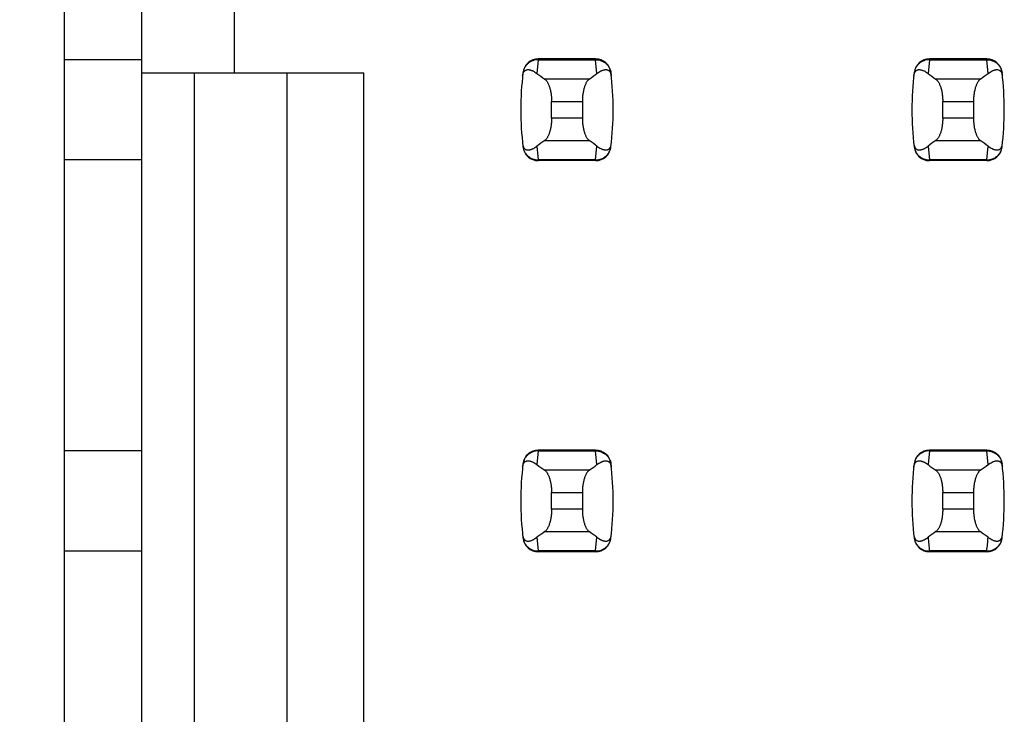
# Model space of a CAD drawing. Header units: inches. Extents: x 0.2 to 16.8, y 0.2 to 10.8.
# Tile 8 of 61: x 3.534 to 3.785, y 4.261 to 4.439. Entities that reach past the tile are written whole.
import ezdxf

# ---------------------------------------------------------------- set-up
doc = ezdxf.new("R2010")
doc.units = ezdxf.units.IN
doc.header["$LTSCALE"] = 0.935
doc.header["$MEASUREMENT"] = 0
doc.layers.get('0').update_dxf_attribs({"linetype": 'CONTINUOUS'})
doc.layers.add('DIMENSIONS', color=7, linetype='CONTINUOUS')
doc.styles.get("Standard").update_dxf_attribs({"font": 'txt', "width": 0.8})
doc.dimstyles.new('DIMSTYLE_1', dxfattribs={"dimtxt": 0.125, "dimasz": 0.18, "dimexe": 0.18, "dimexo": 0.0625, "dimgap": 0.09, "dimtad": 0, "dimtih": 1, "dimtoh": 1, "dimdec": 3, "dimzin": 4, "dimdsep": 46, "dimtxsty": 'STANDARD', "dimblk": '_FILLED', "dimblk1": '_FILLED', "dimblk2": '_FILLED', "dimcen": 0.09, "dimadec": 0, "dimazin": 0, "dimtp": 0.01, "dimtm": 0.01, "dimtfac": 1, "dimtdec": 3, "dimtofl": 0, "dimtmove": 0, "dimatfit": 3, "dimldrblk": '_FILLED', "dimfxl": 1, "dimtolj": 1, "dimtzin": 4, "dimarcsym": 0})

# ---------------------------------------------------------------- blocks, each defined once
blk = doc.blocks.new('*D3')
at = {"layer": 'DIMENSIONS', "color": 2, "linetype": 'CONTINUOUS'}
blk.add_line((3.665328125, 3.5307496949), (3.025428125, 3.5307496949), dxfattribs=at)
at = {"layer": 'DIMENSIONS', "color": 2, "linetype": 'CONTINUOUS', "insert": (2.962928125, 3.5932496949), "char_height": 0.125, "width": 1.525, "attachment_point": 3, "line_spacing_factor": 0.9}
blk.add_mtext('-4.452{\\Ftxt.shx;\\W1.000000;\\H0.125000; }[113.08]', dxfattribs=at)
blk = doc.blocks.new('_FILLED')
at = {"color": 0, "linetype": 'BYBLOCK'}
blk.add_solid([(0, 0), (-1, 0.1736111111), (-1, -0.1736111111)], dxfattribs=at)
blk = doc.blocks.new('*D4')
at = {"layer": 'DIMENSIONS', "color": 2, "linetype": 'CONTINUOUS'}
blk.add_line((3.569328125, 3.16071875), (3.025428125, 3.16071875), dxfattribs=at)
at = {"layer": 'DIMENSIONS', "color": 2, "linetype": 'CONTINUOUS', "insert": (2.962928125, 3.22321875), "char_height": 0.125, "width": 1.525, "attachment_point": 3, "line_spacing_factor": 0.9}
blk.add_mtext('-4.822{\\Ftxt.shx;\\W1.000000;\\H0.125000; }[122.48]', dxfattribs=at)
blk = doc.blocks.new('*D17')
at = {"layer": 'DIMENSIONS', "color": 2, "linetype": 'CONTINUOUS'}
blk.add_line((3.4859149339, 3.9157087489), (3.025428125, 3.9157087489), dxfattribs=at)
at = {"layer": 'DIMENSIONS', "color": 2, "linetype": 'CONTINUOUS', "insert": (2.962928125, 3.9782087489), "char_height": 0.125, "width": 1.425, "attachment_point": 3, "line_spacing_factor": 0.9}
blk.add_mtext('-4.067{\\Ftxt.shx;\\W1.000000;\\H0.125000; }[103.3]', dxfattribs=at)

msp = doc.modelspace()

# ---------------------------------------------------------------- linework, layer by layer
at = {"color": 7, "linetype": 'CONTINUOUS'}
for p, q in [((3.544935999, 7.1976496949), (3.544935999, 3.7332678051)), ((3.5647785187, 3.7432678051), (3.5647785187, 7.1881496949)), ((3.5884005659, 4.4487796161), (3.5884005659, 4.4251575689)), ((3.5647785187, 4.4285040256), (3.544935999, 4.4284971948)), ((3.6807638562, 4.428700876), (3.6661160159, 4.428700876)), ((3.7807638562, 4.428700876), (3.7661160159, 4.428700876)), ((3.5647785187, 4.4251575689), (3.6214714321, 4.4251575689)), ((3.5781643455, 4.4251575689), (3.5781643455, 3.7649213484)), ((3.6017863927, 4.4251575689), (3.6017863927, 3.7885433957)), ((3.6214714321, 3.808228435), (3.6214714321, 4.4251575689)), ((3.6622079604, 4.4252404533), (3.6621993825, 4.4251698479)), ((3.6846804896, 4.4251698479), (3.6846719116, 4.4252404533)), ((3.7622079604, 4.4252404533), (3.7621993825, 4.4251698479)), ((3.7846804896, 4.4251698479), (3.7846719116, 4.4252404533)), ((3.6695029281, 4.4135775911), (3.6695029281, 4.4178399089)), ((3.6773769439, 4.4178399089), (3.6773769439, 4.4135775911)), ((3.7695029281, 4.4135775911), (3.7695029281, 4.4178399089)), ((3.7773769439, 4.4178399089), (3.7773769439, 4.4135775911)), ((3.6621993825, 4.4062476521), (3.6622079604, 4.4061770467)), ((3.6846719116, 4.4061770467), (3.6846804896, 4.4062476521)), ((3.7621993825, 4.4062476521), (3.7622079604, 4.4061770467)), ((3.7846719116, 4.4061770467), (3.7846804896, 4.4062476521)), ((3.5647785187, 4.4029134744), (3.544935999, 4.4029134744)), ((3.6807638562, 4.402716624), (3.6661160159, 4.402716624)), ((3.7807638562, 4.402716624), (3.7661160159, 4.402716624)), ((3.5647785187, 4.3285040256), (3.544935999, 4.3284971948)), ((3.6807638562, 4.328700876), (3.6661160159, 4.328700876)), ((3.7807638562, 4.328700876), (3.7661160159, 4.328700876)), ((3.6622079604, 4.3252404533), (3.6621993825, 4.3251698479)), ((3.6846804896, 4.3251698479), (3.6846719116, 4.3252404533)), ((3.7622079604, 4.3252404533), (3.7621993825, 4.3251698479)), ((3.7846804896, 4.3251698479), (3.7846719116, 4.3252404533)), ((3.6695029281, 4.3135775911), (3.6695029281, 4.3178399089)), ((3.6773769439, 4.3178399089), (3.6773769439, 4.3135775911)), ((3.7695029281, 4.3135775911), (3.7695029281, 4.3178399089)), ((3.7773769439, 4.3178399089), (3.7773769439, 4.3135775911)), ((3.6621993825, 4.3062476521), (3.6622079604, 4.3061770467)), ((3.6846719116, 4.3061770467), (3.6846804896, 4.3062476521)), ((3.7621993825, 4.3062476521), (3.7622079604, 4.3061770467)), ((3.7846719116, 4.3061770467), (3.7846804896, 4.3062476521)), ((3.5647785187, 4.3029134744), (3.544935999, 4.3029134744)), ((3.6807638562, 4.302716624), (3.6661160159, 4.302716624)), ((3.7807638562, 4.302716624), (3.7661160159, 4.302716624))]:
    msp.add_line(p, q, dxfattribs=at)
at = {"color": 9, "linetype": 'CONTINUOUS'}
for p, q in [((3.6661078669, 4.4284996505), (3.6657673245, 4.4249971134)), ((3.6661160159, 4.428700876), (3.6661078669, 4.4284996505)), ((3.6661078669, 4.4284996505), (3.6807720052, 4.4284996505)), ((3.6807638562, 4.428700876), (3.6807720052, 4.4284996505)), ((3.6811125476, 4.4249971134), (3.6807720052, 4.4284996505)), ((3.7661078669, 4.4284996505), (3.7657673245, 4.4249971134)), ((3.7661160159, 4.428700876), (3.7661078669, 4.4284996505)), ((3.7661078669, 4.4284996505), (3.7807720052, 4.4284996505)), ((3.7807638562, 4.428700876), (3.7807720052, 4.4284996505)), ((3.7811125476, 4.4249971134), (3.7807720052, 4.4284996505)), ((3.6791194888, 4.4235441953), (3.6677603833, 4.4235441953)), ((3.7791194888, 4.4235441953), (3.7677603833, 4.4235441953)), ((3.6695029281, 4.4178399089), (3.6773769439, 4.4178399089)), ((3.7695029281, 4.4178399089), (3.7773769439, 4.4178399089)), ((3.6773769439, 4.4135775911), (3.6695029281, 4.4135775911)), ((3.7773769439, 4.4135775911), (3.7695029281, 4.4135775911)), ((3.6677603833, 4.4078733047), (3.6791194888, 4.4078733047)), ((3.7677603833, 4.4078733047), (3.7791194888, 4.4078733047)), ((3.6657673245, 4.4064203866), (3.6661078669, 4.4029178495)), ((3.6807720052, 4.4029178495), (3.6811125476, 4.4064203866)), ((3.7657673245, 4.4064203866), (3.7661078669, 4.4029178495)), ((3.7807720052, 4.4029178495), (3.7811125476, 4.4064203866)), ((3.6807720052, 4.4029178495), (3.6661078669, 4.4029178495)), ((3.6661078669, 4.4029178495), (3.6661160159, 4.402716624)), ((3.6807720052, 4.4029178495), (3.6807638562, 4.402716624)), ((3.7807720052, 4.4029178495), (3.7661078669, 4.4029178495)), ((3.7661078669, 4.4029178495), (3.7661160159, 4.402716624)), ((3.7807720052, 4.4029178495), (3.7807638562, 4.402716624)), ((3.6661078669, 4.3284996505), (3.6657673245, 4.3249971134)), ((3.6661160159, 4.328700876), (3.6661078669, 4.3284996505)), ((3.6661078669, 4.3284996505), (3.6807720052, 4.3284996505)), ((3.6807638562, 4.328700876), (3.6807720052, 4.3284996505)), ((3.6811125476, 4.3249971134), (3.6807720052, 4.3284996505)), ((3.7661078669, 4.3284996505), (3.7657673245, 4.3249971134)), ((3.7661160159, 4.328700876), (3.7661078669, 4.3284996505)), ((3.7661078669, 4.3284996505), (3.7807720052, 4.3284996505)), ((3.7807638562, 4.328700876), (3.7807720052, 4.3284996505)), ((3.7811125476, 4.3249971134), (3.7807720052, 4.3284996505)), ((3.6791194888, 4.3235441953), (3.6677603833, 4.3235441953)), ((3.7791194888, 4.3235441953), (3.7677603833, 4.3235441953)), ((3.6695029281, 4.3178399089), (3.6773769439, 4.3178399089)), ((3.7695029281, 4.3178399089), (3.7773769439, 4.3178399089)), ((3.6773769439, 4.3135775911), (3.6695029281, 4.3135775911)), ((3.7773769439, 4.3135775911), (3.7695029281, 4.3135775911)), ((3.6677603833, 4.3078733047), (3.6791194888, 4.3078733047)), ((3.7677603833, 4.3078733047), (3.7791194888, 4.3078733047)), ((3.6657673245, 4.3064203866), (3.6661078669, 4.3029178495)), ((3.6807720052, 4.3029178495), (3.6811125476, 4.3064203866)), ((3.6807720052, 4.3029178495), (3.6661078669, 4.3029178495)), ((3.6661078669, 4.3029178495), (3.6661160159, 4.302716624)), ((3.6807720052, 4.3029178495), (3.6807638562, 4.302716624)), ((3.7807720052, 4.3029178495), (3.7661078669, 4.3029178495)), ((3.7661078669, 4.3029178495), (3.7661160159, 4.302716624)), ((3.7807720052, 4.3029178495), (3.7807638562, 4.302716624))]:
    msp.add_line(p, q, dxfattribs=at)
at = {"color": 7, "linetype": 'CONTINUOUS'}
for centre, radius, start, end in [((3.6661160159, 4.4247638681), 0.0039370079, 90, 173.0471431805), ((3.6807638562, 4.4247638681), 0.0039370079, 6.9528568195, 90), ((3.7661160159, 4.4247638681), 0.0039370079, 90, 173.0471431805), ((3.7807638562, 4.4247638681), 0.0039370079, 6.9528568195, 90), ((3.7403690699, 4.41570875), 0.0787401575, 173.0988974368, 186.9011025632), ((3.6065108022, 4.41570875), 0.0787401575, 353.0988974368, 6.9011025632), ((3.8403690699, 4.41570875), 0.0787401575, 173.0988974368, 186.9011025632), ((3.7065108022, 4.41570875), 0.0787401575, 353.0988974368, 6.9011025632), ((3.6661160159, 4.4066536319), 0.0039370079, 186.9528568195, 270), ((3.6807638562, 4.4066536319), 0.0039370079, 270, 353.0471431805), ((3.7661160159, 4.4066536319), 0.0039370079, 186.9528568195, 270), ((3.7807638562, 4.4066536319), 0.0039370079, 270, 353.0471431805), ((3.6661160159, 4.3247638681), 0.0039370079, 90, 173.0471431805), ((3.6807638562, 4.3247638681), 0.0039370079, 6.9528568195, 90), ((3.7661160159, 4.3247638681), 0.0039370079, 90, 173.0471431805), ((3.7807638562, 4.3247638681), 0.0039370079, 6.9528568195, 90), ((3.7403690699, 4.31570875), 0.0787401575, 173.0988974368, 186.9011025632), ((3.6065108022, 4.31570875), 0.0787401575, 353.0988974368, 6.9011025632), ((3.8403690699, 4.31570875), 0.0787401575, 173.0988974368, 186.9011025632), ((3.7065108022, 4.31570875), 0.0787401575, 353.0988974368, 6.9011025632), ((3.6661160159, 4.3066536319), 0.0039370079, 186.9528568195, 270), ((3.6807638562, 4.3066536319), 0.0039370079, 270, 353.0471431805), ((3.7661160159, 4.3066536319), 0.0039370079, 186.9528568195, 270), ((3.7807638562, 4.3066536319), 0.0039370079, 270, 353.0471431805)]:
    msp.add_arc(centre, radius, start, end, dxfattribs=at)
at = {"color": 9, "linetype": 'CONTINUOUS'}
for centre, start, end in [((3.840379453, 4.3119069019), 184.2056085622, 186.9009146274), ((3.7065004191, 4.3119069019), 353.0990853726, 355.7943914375)]:
    msp.add_arc(centre, 0.0748135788, start, end, dxfattribs=at)
at = {"color": 7, "linetype": 'CONTINUOUS'}
for centre, major_axis, start_param, end_param in [((3.8515085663, 4.4424658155), (0.1968503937, 0), -2.8040324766, -2.7746840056), ((3.4953713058, 4.4424658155), (0.1968503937, 0), -0.366908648, -0.3375601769), ((3.9515085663, 4.4424658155), (0.1968503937, 0), -2.8040324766, -2.7746840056), ((3.5953713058, 4.4424658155), (0.1968503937, 0), -0.366908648, -0.3375601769), ((3.8515085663, 4.3889516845), (0.1968503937, -0), 2.7746840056, 2.8040324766), ((3.4953713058, 4.3889516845), (0.1968503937, -0), 0.3375601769, 0.366908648), ((3.9515085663, 4.3889516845), (0.1968503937, -0), 2.7746840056, 2.8040324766), ((3.5953713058, 4.3889516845), (0.1968503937, -0), 0.3375601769, 0.366908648), ((3.8515085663, 4.3424658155), (0.1968503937, 0), -2.8040324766, -2.7746840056), ((3.4953713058, 4.3424658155), (0.1968503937, 0), -0.366908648, -0.3375601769), ((3.9515085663, 4.3424658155), (0.1968503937, 0), -2.8040324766, -2.7746840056), ((3.5953713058, 4.3424658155), (0.1968503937, 0), -0.366908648, -0.3375601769), ((3.8515085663, 4.2889516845), (0.1968503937, -0), 2.7746840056, 2.8040324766), ((3.4953713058, 4.2889516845), (0.1968503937, -0), 0.3375601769, 0.366908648), ((3.9515085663, 4.2889516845), (0.1968503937, -0), 2.7746840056, 2.8040324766), ((3.5953713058, 4.2889516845), (0.1968503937, -0), 0.3375601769, 0.366908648)]:
    msp.add_ellipse(centre, major_axis=major_axis, ratio=0.2679491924, start_param=start_param, end_param=end_param, dxfattribs=at)
at = {"color": 9, "linetype": 'CONTINUOUS'}
for points, knots in [([(3.6661078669, 4.4284996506), (3.6658700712, 4.4285006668), (3.6653941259, 4.428460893), (3.6647033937, 4.4282797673), (3.6640578, 4.4279821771), (3.6634786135, 4.4275766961), (3.662988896, 4.4270725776), (3.6626016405, 4.4264908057), (3.6623284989, 4.425850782), (3.6622278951, 4.4253981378), (3.6621993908, 4.4251699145)], [0, 0, 0, 0, 0.1271704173, 0.2539001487, 0.3800501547, 0.505356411, 0.6298526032, 0.7537175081, 0.877001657, 1, 1, 1, 1]), ([(3.6807720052, 4.4284996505), (3.6810097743, 4.4285015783), (3.68148596, 4.4284620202), (3.682176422, 4.4282795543), (3.6828220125, 4.4279819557), (3.6834013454, 4.4275767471), (3.6838908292, 4.4270724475), (3.6842780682, 4.4264906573), (3.6845524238, 4.4258510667), (3.6846528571, 4.4253981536), (3.6846804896, 4.4251698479)], [0, 0, 0, 0, 0.1271521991, 0.2539158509, 0.3800860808, 0.5053558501, 0.629815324, 0.7537012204, 0.8770215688, 1, 1, 1, 1]), ([(3.7661078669, 4.4284996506), (3.7658700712, 4.4285006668), (3.7653941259, 4.428460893), (3.7647033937, 4.4282797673), (3.7640578, 4.4279821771), (3.7634786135, 4.4275766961), (3.762988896, 4.4270725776), (3.7626016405, 4.4264908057), (3.7623284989, 4.425850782), (3.7622278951, 4.4253981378), (3.7621993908, 4.4251699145)], [0, 0, 0, 0, 0.1271704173, 0.2539001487, 0.3800501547, 0.505356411, 0.6298526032, 0.7537175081, 0.877001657, 1, 1, 1, 1]), ([(3.7807720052, 4.4284996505), (3.7810097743, 4.4285015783), (3.78148596, 4.4284620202), (3.782176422, 4.4282795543), (3.7828220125, 4.4279819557), (3.7834013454, 4.4275767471), (3.7838908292, 4.4270724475), (3.7842780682, 4.4264906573), (3.7845524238, 4.4258510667), (3.7846528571, 4.4253981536), (3.7846804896, 4.4251698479)], [0, 0, 0, 0, 0.1271521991, 0.2539158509, 0.3800860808, 0.5053558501, 0.629815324, 0.7537012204, 0.8770215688, 1, 1, 1, 1]), ([(3.6621993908, 4.4062475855), (3.6622279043, 4.4060193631), (3.6623285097, 4.4055667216), (3.6626016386, 4.4049266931), (3.6629888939, 4.404344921), (3.6634786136, 4.4038408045), (3.6640578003, 4.4034353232), (3.6647033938, 4.4031377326), (3.6653941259, 4.402956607), (3.6658700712, 4.4029168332), (3.6661078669, 4.4029178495)], [0, 0, 0, 0, 0.1229985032, 0.2462822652, 0.3701470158, 0.4946434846, 0.61994985, 0.7460997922, 0.8728295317, 1, 1, 1, 1]), ([(3.6807720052, 4.4029178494), (3.6810097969, 4.4029168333), (3.6814857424, 4.4029566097), (3.6821764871, 4.4031377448), (3.682822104, 4.4034352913), (3.6834012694, 4.4038407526), (3.6838907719, 4.4043450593), (3.6842780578, 4.4049268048), (3.6845524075, 4.405566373), (3.6846528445, 4.4060192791), (3.6846804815, 4.4062475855)], [0, 0, 0, 0, 0.1271655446, 0.2538944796, 0.3800505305, 0.5053463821, 0.6298162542, 0.753695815, 0.8770168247, 1, 1, 1, 1]), ([(3.7621993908, 4.4062475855), (3.7622279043, 4.4060193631), (3.7623285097, 4.4055667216), (3.7626016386, 4.4049266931), (3.7629888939, 4.404344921), (3.7634786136, 4.4038408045), (3.7640578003, 4.4034353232), (3.7647033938, 4.4031377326), (3.7653941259, 4.402956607), (3.7658700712, 4.4029168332), (3.7661078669, 4.4029178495)], [0, 0, 0, 0, 0.1229985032, 0.2462822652, 0.3701470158, 0.4946434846, 0.61994985, 0.7460997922, 0.8728295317, 1, 1, 1, 1]), ([(3.7807720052, 4.4029178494), (3.7810097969, 4.4029168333), (3.7814857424, 4.4029566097), (3.7821764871, 4.4031377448), (3.782822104, 4.4034352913), (3.7834012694, 4.4038407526), (3.7838907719, 4.4043450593), (3.7842780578, 4.4049268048), (3.7845524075, 4.405566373), (3.7846528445, 4.4060192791), (3.7846804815, 4.4062475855)], [0, 0, 0, 0, 0.1271655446, 0.2538944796, 0.3800505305, 0.5053463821, 0.6298162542, 0.753695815, 0.8770168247, 1, 1, 1, 1]), ([(3.6661078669, 4.3284996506), (3.6658700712, 4.3285006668), (3.6653941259, 4.328460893), (3.6647033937, 4.3282797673), (3.6640578, 4.3279821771), (3.6634786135, 4.3275766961), (3.662988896, 4.3270725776), (3.6626016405, 4.3264908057), (3.6623284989, 4.325850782), (3.6622278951, 4.3253981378), (3.6621993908, 4.3251699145)], [0, 0, 0, 0, 0.1271704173, 0.2539001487, 0.3800501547, 0.505356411, 0.6298526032, 0.7537175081, 0.877001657, 1, 1, 1, 1]), ([(3.6807720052, 4.3284996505), (3.6810097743, 4.3285015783), (3.68148596, 4.3284620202), (3.682176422, 4.3282795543), (3.6828220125, 4.3279819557), (3.6834013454, 4.3275767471), (3.6838908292, 4.3270724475), (3.6842780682, 4.3264906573), (3.6845524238, 4.3258510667), (3.6846528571, 4.3253981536), (3.6846804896, 4.3251698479)], [0, 0, 0, 0, 0.1271521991, 0.2539158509, 0.3800860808, 0.5053558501, 0.629815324, 0.7537012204, 0.8770215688, 1, 1, 1, 1]), ([(3.7661078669, 4.3284996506), (3.7658700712, 4.3285006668), (3.7653941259, 4.328460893), (3.7647033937, 4.3282797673), (3.7640578, 4.3279821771), (3.7634786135, 4.3275766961), (3.762988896, 4.3270725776), (3.7626016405, 4.3264908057), (3.7623284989, 4.325850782), (3.7622278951, 4.3253981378), (3.7621993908, 4.3251699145)], [0, 0, 0, 0, 0.1271704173, 0.2539001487, 0.3800501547, 0.505356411, 0.6298526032, 0.7537175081, 0.877001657, 1, 1, 1, 1]), ([(3.7807720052, 4.3284996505), (3.7810097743, 4.3285015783), (3.78148596, 4.3284620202), (3.782176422, 4.3282795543), (3.7828220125, 4.3279819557), (3.7834013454, 4.3275767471), (3.7838908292, 4.3270724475), (3.7842780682, 4.3264906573), (3.7845524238, 4.3258510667), (3.7846528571, 4.3253981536), (3.7846804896, 4.3251698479)], [0, 0, 0, 0, 0.1271521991, 0.2539158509, 0.3800860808, 0.5053558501, 0.629815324, 0.7537012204, 0.8770215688, 1, 1, 1, 1]), ([(3.6621993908, 4.3062475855), (3.6622279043, 4.3060193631), (3.6623285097, 4.3055667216), (3.6626016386, 4.3049266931), (3.6629888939, 4.304344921), (3.6634786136, 4.3038408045), (3.6640578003, 4.3034353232), (3.6647033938, 4.3031377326), (3.6653941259, 4.302956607), (3.6658700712, 4.3029168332), (3.6661078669, 4.3029178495)], [0, 0, 0, 0, 0.1229985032, 0.2462822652, 0.3701470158, 0.4946434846, 0.61994985, 0.7460997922, 0.8728295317, 1, 1, 1, 1]), ([(3.6807720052, 4.3029178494), (3.6810097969, 4.3029168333), (3.6814857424, 4.3029566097), (3.6821764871, 4.3031377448), (3.682822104, 4.3034352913), (3.6834012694, 4.3038407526), (3.6838907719, 4.3043450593), (3.6842780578, 4.3049268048), (3.6845524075, 4.305566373), (3.6846528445, 4.3060192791), (3.6846804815, 4.3062475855)], [0, 0, 0, 0, 0.1271655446, 0.2538944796, 0.3800505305, 0.5053463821, 0.6298162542, 0.753695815, 0.8770168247, 1, 1, 1, 1]), ([(3.7621993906, 4.3062475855), (3.7622132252, 4.3061332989), (3.7622521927, 4.3059058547), (3.7623429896, 4.305571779), (3.7624647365, 4.3052471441), (3.7626664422, 4.3048302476), (3.7629894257, 4.3043447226), (3.7633966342, 4.3039251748), (3.7637665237, 4.3036393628), (3.7641638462, 4.3033869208), (3.7647031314, 4.3031383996), (3.7653935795, 4.3029557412), (3.7658700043, 4.3029159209), (3.7661078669, 4.3029178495)], [0, 0, 0, 0, 0.0615395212, 0.1231249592, 0.1848057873, 0.2466011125, 0.3704098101, 0.4947149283, 0.5572145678, 0.619962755, 0.7460548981, 0.8728429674, 1, 1, 1, 1]), ([(3.7807720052, 4.3029178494), (3.7810098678, 4.3029159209), (3.7814862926, 4.3029557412), (3.7821767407, 4.3031383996), (3.7827160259, 4.3033869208), (3.7831133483, 4.3036393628), (3.7834832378, 4.3039251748), (3.7838904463, 4.3043447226), (3.7842134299, 4.3048302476), (3.7844151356, 4.3052471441), (3.7845368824, 4.305571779), (3.7846276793, 4.3059058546), (3.7846666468, 4.3061332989), (3.7846804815, 4.3062475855)], [0, 0, 0, 0, 0.1271570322, 0.2539451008, 0.3800372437, 0.4427854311, 0.5052850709, 0.6295901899, 0.7533988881, 0.8151942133, 0.8768750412, 0.938460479, 1, 1, 1, 1])]:
    msp.add_open_spline(points, degree=3, knots=knots, dxfattribs=at)
at = {"color": 7, "linetype": 'CONTINUOUS'}
for points, knots in [([(3.6621152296, 4.4244465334), (3.6621281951, 4.424558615), (3.6621620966, 4.4247627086), (3.6622587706, 4.4250976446), (3.6623872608, 4.4253637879), (3.6625393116, 4.4255617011), (3.6626474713, 4.4256709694), (3.6627577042, 4.4257581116), (3.6629035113, 4.4258480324), (3.6630926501, 4.4259255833), (3.663326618, 4.425971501), (3.6635622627, 4.4259788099), (3.663799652, 4.4259554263), (3.6640390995, 4.4259060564), (3.6642806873, 4.4258337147), (3.6645243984, 4.4257404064), (3.6647701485, 4.4256275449), (3.6650178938, 4.4254962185), (3.6653568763, 4.4252936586), (3.6656043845, 4.4251207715), (3.6657673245, 4.4249971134)], [0, 0, 0, 0, 0.0706107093, 0.1290975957, 0.2179131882, 0.2532972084, 0.2849105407, 0.3138845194, 0.3410235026, 0.3919186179, 0.4408048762, 0.4894744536, 0.5389424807, 0.5897603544, 0.642245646, 0.6965965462, 0.7529450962, 0.8113823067, 0.8719884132, 1, 1, 1, 1]), ([(3.6811125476, 4.4249971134), (3.6812755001, 4.4251207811), (3.6815995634, 4.4253471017), (3.6820218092, 4.4255871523), (3.6823555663, 4.425740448), (3.6825992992, 4.4258337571), (3.6828409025, 4.4259061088), (3.6830803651, 4.425955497), (3.6833177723, 4.4259788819), (3.6835534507, 4.4259715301), (3.6837874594, 4.4259253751), (3.6839765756, 4.4258474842), (3.6841223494, 4.425757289), (3.6842325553, 4.4256699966), (3.6843406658, 4.42556074), (3.6844926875, 4.4253634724), (3.6846217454, 4.4250982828), (3.6847186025, 4.4247635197), (3.6847520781, 4.4245590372), (3.6847646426, 4.4244465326)], [0, 0, 0, 0, 0.1280284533, 0.2470469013, 0.3034021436, 0.3577597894, 0.4102519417, 0.4610765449, 0.510550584, 0.5592265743, 0.6081269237, 0.6590555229, 0.686218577, 0.7152146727, 0.7468335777, 0.7821728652, 0.8707184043, 0.9291508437, 1, 1, 1, 1]), ([(3.7621152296, 4.4244465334), (3.7621281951, 4.424558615), (3.7621620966, 4.4247627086), (3.7622587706, 4.4250976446), (3.7623872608, 4.4253637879), (3.7625393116, 4.4255617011), (3.7626474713, 4.4256709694), (3.7627577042, 4.4257581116), (3.7629035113, 4.4258480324), (3.7630926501, 4.4259255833), (3.763326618, 4.425971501), (3.7635622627, 4.4259788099), (3.763799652, 4.4259554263), (3.7640390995, 4.4259060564), (3.7642806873, 4.4258337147), (3.7645243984, 4.4257404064), (3.7647701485, 4.4256275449), (3.7650178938, 4.4254962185), (3.7653568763, 4.4252936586), (3.7656043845, 4.4251207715), (3.7657673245, 4.4249971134)], [0, 0, 0, 0, 0.0706107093, 0.1290975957, 0.2179131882, 0.2532972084, 0.2849105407, 0.3138845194, 0.3410235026, 0.3919186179, 0.4408048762, 0.4894744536, 0.5389424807, 0.5897603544, 0.642245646, 0.6965965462, 0.7529450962, 0.8113823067, 0.8719884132, 1, 1, 1, 1]), ([(3.7811125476, 4.4249971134), (3.7812755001, 4.4251207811), (3.7815995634, 4.4253471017), (3.7820218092, 4.4255871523), (3.7823555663, 4.425740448), (3.7825992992, 4.4258337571), (3.7828409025, 4.4259061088), (3.7830803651, 4.425955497), (3.7833177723, 4.4259788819), (3.7835534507, 4.4259715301), (3.7837874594, 4.4259253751), (3.7839765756, 4.4258474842), (3.7841223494, 4.425757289), (3.7842325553, 4.4256699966), (3.7843406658, 4.42556074), (3.7844926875, 4.4253634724), (3.7846217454, 4.4250982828), (3.7847186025, 4.4247635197), (3.7847520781, 4.4245590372), (3.7847646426, 4.4244465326)], [0, 0, 0, 0, 0.1280284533, 0.2470469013, 0.3034021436, 0.3577597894, 0.4102519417, 0.4610765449, 0.510550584, 0.5592265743, 0.6081269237, 0.6590555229, 0.686218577, 0.7152146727, 0.7468335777, 0.7821728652, 0.8707184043, 0.9291508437, 1, 1, 1, 1]), ([(3.6677603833, 4.4235441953), (3.6678208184, 4.4235020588), (3.6679409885, 4.4234040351), (3.6681097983, 4.4232284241), (3.6682741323, 4.4230185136), (3.6684329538, 4.4227751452), (3.6685852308, 4.4224992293), (3.6687298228, 4.4221919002), (3.6688655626, 4.4218545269), (3.6689912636, 4.4214887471), (3.6691057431, 4.4210964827), (3.6692445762, 4.4205299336), (3.6693520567, 4.4199330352), (3.6694290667, 4.4193127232), (3.6694859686, 4.418663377), (3.6695029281, 4.4181703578), (3.6695029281, 4.4178399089)], [0, 0, 0, 0, 0.0360580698, 0.075631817, 0.1189997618, 0.1663380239, 0.2177153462, 0.2731190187, 0.3324672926, 0.3956112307, 0.4623418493, 0.5323898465, 0.6810284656, 0.7588186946, 0.8382696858, 1, 1, 1, 1]), ([(3.6791194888, 4.4235441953), (3.6790590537, 4.4235020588), (3.6789388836, 4.4234040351), (3.6787700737, 4.4232284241), (3.6786057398, 4.4230185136), (3.6784469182, 4.4227751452), (3.6782946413, 4.4224992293), (3.6781500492, 4.4221919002), (3.6780143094, 4.4218545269), (3.6778886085, 4.4214887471), (3.677774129, 4.4210964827), (3.6776352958, 4.4205299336), (3.6775278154, 4.4199330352), (3.6774508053, 4.4193127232), (3.6773939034, 4.418663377), (3.6773769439, 4.4181703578), (3.6773769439, 4.4178399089)], [0, 0, 0, 0, 0.0360580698, 0.075631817, 0.1189997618, 0.1663380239, 0.2177153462, 0.2731190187, 0.3324672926, 0.3956112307, 0.4623418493, 0.5323898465, 0.6810284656, 0.7588186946, 0.8382696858, 1, 1, 1, 1]), ([(3.7677603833, 4.4235441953), (3.7678208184, 4.4235020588), (3.7679409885, 4.4234040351), (3.7681097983, 4.4232284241), (3.7682741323, 4.4230185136), (3.7684329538, 4.4227751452), (3.7685852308, 4.4224992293), (3.7687298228, 4.4221919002), (3.7688655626, 4.4218545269), (3.7689912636, 4.4214887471), (3.7691057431, 4.4210964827), (3.7692445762, 4.4205299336), (3.7693520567, 4.4199330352), (3.7694290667, 4.4193127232), (3.7694859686, 4.418663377), (3.7695029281, 4.4181703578), (3.7695029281, 4.4178399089)], [0, 0, 0, 0, 0.0360580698, 0.075631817, 0.1189997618, 0.1663380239, 0.2177153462, 0.2731190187, 0.3324672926, 0.3956112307, 0.4623418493, 0.5323898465, 0.6810284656, 0.7588186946, 0.8382696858, 1, 1, 1, 1]), ([(3.7791194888, 4.4235441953), (3.7790590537, 4.4235020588), (3.7789388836, 4.4234040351), (3.7787700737, 4.4232284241), (3.7786057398, 4.4230185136), (3.7784469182, 4.4227751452), (3.7782946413, 4.4224992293), (3.7781500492, 4.4221919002), (3.7780143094, 4.4218545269), (3.7778886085, 4.4214887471), (3.777774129, 4.4210964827), (3.7776352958, 4.4205299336), (3.7775278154, 4.4199330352), (3.7774508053, 4.4193127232), (3.7773939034, 4.418663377), (3.7773769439, 4.4181703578), (3.7773769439, 4.4178399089)], [0, 0, 0, 0, 0.0360580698, 0.075631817, 0.1189997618, 0.1663380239, 0.2177153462, 0.2731190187, 0.3324672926, 0.3956112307, 0.4623418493, 0.5323898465, 0.6810284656, 0.7588186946, 0.8382696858, 1, 1, 1, 1]), ([(3.6695029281, 4.4135775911), (3.6695029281, 4.4132471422), (3.6694859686, 4.412754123), (3.6694290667, 4.4121047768), (3.6693520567, 4.4114844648), (3.6692445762, 4.4108875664), (3.6691057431, 4.4103210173), (3.6689912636, 4.4099287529), (3.6688655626, 4.4095629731), (3.6687298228, 4.4092255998), (3.6685852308, 4.4089182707), (3.6684329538, 4.4086423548), (3.6682741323, 4.4083989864), (3.6681097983, 4.4081890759), (3.6679409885, 4.4080134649), (3.6678208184, 4.4079154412), (3.6677603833, 4.4078733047)], [0, 0, 0, 0, 0.1617303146, 0.2411813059, 0.3189715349, 0.4676101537, 0.537658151, 0.6043887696, 0.6675327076, 0.7268809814, 0.782284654, 0.8336619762, 0.8810002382, 0.924368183, 0.9639419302, 1, 1, 1, 1]), ([(3.6773769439, 4.4135775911), (3.6773769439, 4.4132471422), (3.6773939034, 4.412754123), (3.6774508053, 4.4121047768), (3.6775278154, 4.4114844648), (3.6776352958, 4.4108875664), (3.677774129, 4.4103210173), (3.6778886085, 4.4099287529), (3.6780143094, 4.4095629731), (3.6781500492, 4.4092255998), (3.6782946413, 4.4089182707), (3.6784469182, 4.4086423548), (3.6786057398, 4.4083989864), (3.6787700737, 4.4081890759), (3.6789388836, 4.4080134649), (3.6790590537, 4.4079154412), (3.6791194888, 4.4078733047)], [0, 0, 0, 0, 0.1617303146, 0.2411813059, 0.3189715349, 0.4676101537, 0.537658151, 0.6043887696, 0.6675327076, 0.7268809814, 0.782284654, 0.8336619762, 0.8810002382, 0.924368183, 0.9639419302, 1, 1, 1, 1]), ([(3.7695029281, 4.4135775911), (3.7695029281, 4.4132471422), (3.7694859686, 4.412754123), (3.7694290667, 4.4121047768), (3.7693520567, 4.4114844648), (3.7692445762, 4.4108875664), (3.7691057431, 4.4103210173), (3.7689912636, 4.4099287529), (3.7688655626, 4.4095629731), (3.7687298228, 4.4092255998), (3.7685852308, 4.4089182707), (3.7684329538, 4.4086423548), (3.7682741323, 4.4083989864), (3.7681097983, 4.4081890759), (3.7679409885, 4.4080134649), (3.7678208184, 4.4079154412), (3.7677603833, 4.4078733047)], [0, 0, 0, 0, 0.1617303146, 0.2411813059, 0.3189715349, 0.4676101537, 0.537658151, 0.6043887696, 0.6675327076, 0.7268809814, 0.782284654, 0.8336619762, 0.8810002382, 0.924368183, 0.9639419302, 1, 1, 1, 1]), ([(3.7773769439, 4.4135775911), (3.7773769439, 4.4132471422), (3.7773939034, 4.412754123), (3.7774508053, 4.4121047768), (3.7775278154, 4.4114844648), (3.7776352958, 4.4108875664), (3.777774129, 4.4103210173), (3.7778886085, 4.4099287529), (3.7780143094, 4.4095629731), (3.7781500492, 4.4092255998), (3.7782946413, 4.4089182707), (3.7784469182, 4.4086423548), (3.7786057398, 4.4083989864), (3.7787700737, 4.4081890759), (3.7789388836, 4.4080134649), (3.7790590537, 4.4079154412), (3.7791194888, 4.4078733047)], [0, 0, 0, 0, 0.1617303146, 0.2411813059, 0.3189715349, 0.4676101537, 0.537658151, 0.6043887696, 0.6675327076, 0.7268809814, 0.782284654, 0.8336619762, 0.8810002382, 0.924368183, 0.9639419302, 1, 1, 1, 1]), ([(3.6621152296, 4.4069709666), (3.6621281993, 4.4068588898), (3.6621621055, 4.4066548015), (3.6622587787, 4.4063198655), (3.6623872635, 4.4060537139), (3.662539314, 4.4058557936), (3.6626474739, 4.405746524), (3.662757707, 4.4056593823), (3.6629035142, 4.4055694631), (3.6630926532, 4.4054919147), (3.6633266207, 4.4054459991), (3.663562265, 4.4054386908), (3.663799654, 4.4054620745), (3.6640391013, 4.4055114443), (3.6642806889, 4.4055837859), (3.6645243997, 4.4056770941), (3.6647701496, 4.4057899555), (3.6650178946, 4.405921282), (3.6653568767, 4.4061238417), (3.6656043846, 4.4062967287), (3.6657673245, 4.4064203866)], [0, 0, 0, 0, 0.0706080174, 0.1290951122, 0.2179133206, 0.2532979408, 0.2849113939, 0.3138853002, 0.3410241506, 0.3919190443, 0.4408052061, 0.4894747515, 0.5389427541, 0.5897605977, 0.6422458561, 0.696596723, 0.7529452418, 0.8113824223, 0.8719884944, 1, 1, 1, 1]), ([(3.6811125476, 4.4064203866), (3.681275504, 4.4062967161), (3.6815995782, 4.4060703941), (3.6820218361, 4.4058303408), (3.6823556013, 4.4056770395), (3.68259934, 4.4055837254), (3.6828409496, 4.405511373), (3.6830804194, 4.4054619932), (3.6833178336, 4.4054386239), (3.6835535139, 4.4054459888), (3.6837875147, 4.4054921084), (3.6839766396, 4.4055698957), (3.6841224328, 4.4056599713), (3.6842326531, 4.4057471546), (3.6843407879, 4.4058563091), (3.6844928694, 4.4060535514), (3.6846218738, 4.4063188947), (3.6847186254, 4.40665384), (3.684752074, 4.4068584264), (3.6847646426, 4.4069709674)], [0, 0, 0, 0, 0.1280244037, 0.2470392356, 0.3033929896, 0.3577492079, 0.4102397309, 0.4610624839, 0.5105347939, 0.5592093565, 0.6081067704, 0.6590250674, 0.6861777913, 0.7151598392, 0.746762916, 0.7820914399, 0.8706624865, 0.9291317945, 1, 1, 1, 1]), ([(3.7621152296, 4.4069709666), (3.7621281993, 4.4068588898), (3.7621621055, 4.4066548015), (3.7622587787, 4.4063198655), (3.7623872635, 4.4060537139), (3.762539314, 4.4058557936), (3.7626474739, 4.405746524), (3.762757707, 4.4056593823), (3.7629035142, 4.4055694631), (3.7630926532, 4.4054919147), (3.7633266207, 4.4054459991), (3.763562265, 4.4054386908), (3.763799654, 4.4054620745), (3.7640391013, 4.4055114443), (3.7642806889, 4.4055837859), (3.7645243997, 4.4056770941), (3.7647701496, 4.4057899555), (3.7650178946, 4.405921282), (3.7653568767, 4.4061238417), (3.7656043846, 4.4062967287), (3.7657673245, 4.4064203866)], [0, 0, 0, 0, 0.0706080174, 0.1290951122, 0.2179133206, 0.2532979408, 0.2849113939, 0.3138853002, 0.3410241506, 0.3919190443, 0.4408052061, 0.4894747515, 0.5389427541, 0.5897605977, 0.6422458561, 0.696596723, 0.7529452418, 0.8113824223, 0.8719884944, 1, 1, 1, 1]), ([(3.7811125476, 4.4064203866), (3.781275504, 4.4062967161), (3.7815995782, 4.4060703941), (3.7820218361, 4.4058303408), (3.7823556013, 4.4056770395), (3.78259934, 4.4055837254), (3.7828409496, 4.405511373), (3.7830804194, 4.4054619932), (3.7833178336, 4.4054386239), (3.7835535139, 4.4054459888), (3.7837875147, 4.4054921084), (3.7839766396, 4.4055698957), (3.7841224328, 4.4056599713), (3.7842326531, 4.4057471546), (3.7843407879, 4.4058563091), (3.7844928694, 4.4060535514), (3.7846218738, 4.4063188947), (3.7847186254, 4.40665384), (3.784752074, 4.4068584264), (3.7847646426, 4.4069709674)], [0, 0, 0, 0, 0.1280244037, 0.2470392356, 0.3033929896, 0.3577492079, 0.4102397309, 0.4610624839, 0.5105347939, 0.5592093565, 0.6081067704, 0.6590250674, 0.6861777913, 0.7151598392, 0.746762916, 0.7820914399, 0.8706624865, 0.9291317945, 1, 1, 1, 1]), ([(3.6621152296, 4.3244465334), (3.6621281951, 4.324558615), (3.6621620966, 4.3247627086), (3.6622587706, 4.3250976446), (3.6623872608, 4.3253637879), (3.6625393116, 4.3255617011), (3.6626474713, 4.3256709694), (3.6627577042, 4.3257581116), (3.6629035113, 4.3258480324), (3.6630926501, 4.3259255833), (3.663326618, 4.325971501), (3.6635622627, 4.3259788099), (3.663799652, 4.3259554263), (3.6640390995, 4.3259060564), (3.6642806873, 4.3258337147), (3.6645243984, 4.3257404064), (3.6647701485, 4.3256275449), (3.6650178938, 4.3254962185), (3.6653568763, 4.3252936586), (3.6656043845, 4.3251207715), (3.6657673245, 4.3249971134)], [0, 0, 0, 0, 0.0706107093, 0.1290975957, 0.2179131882, 0.2532972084, 0.2849105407, 0.3138845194, 0.3410235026, 0.3919186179, 0.4408048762, 0.4894744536, 0.5389424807, 0.5897603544, 0.642245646, 0.6965965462, 0.7529450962, 0.8113823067, 0.8719884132, 1, 1, 1, 1]), ([(3.6811125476, 4.3249971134), (3.6812755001, 4.3251207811), (3.6815995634, 4.3253471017), (3.6820218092, 4.3255871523), (3.6823555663, 4.325740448), (3.6825992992, 4.3258337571), (3.6828409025, 4.3259061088), (3.6830803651, 4.325955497), (3.6833177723, 4.3259788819), (3.6835534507, 4.3259715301), (3.6837874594, 4.3259253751), (3.6839765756, 4.3258474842), (3.6841223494, 4.325757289), (3.6842325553, 4.3256699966), (3.6843406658, 4.32556074), (3.6844926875, 4.3253634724), (3.6846217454, 4.3250982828), (3.6847186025, 4.3247635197), (3.6847520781, 4.3245590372), (3.6847646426, 4.3244465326)], [0, 0, 0, 0, 0.1280284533, 0.2470469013, 0.3034021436, 0.3577597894, 0.4102519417, 0.4610765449, 0.510550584, 0.5592265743, 0.6081269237, 0.6590555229, 0.686218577, 0.7152146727, 0.7468335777, 0.7821728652, 0.8707184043, 0.9291508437, 1, 1, 1, 1]), ([(3.7621152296, 4.3244465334), (3.7621281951, 4.324558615), (3.7621620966, 4.3247627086), (3.7622587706, 4.3250976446), (3.7623872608, 4.3253637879), (3.7625393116, 4.3255617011), (3.7626474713, 4.3256709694), (3.7627577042, 4.3257581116), (3.7629035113, 4.3258480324), (3.7630926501, 4.3259255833), (3.763326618, 4.325971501), (3.7635622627, 4.3259788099), (3.763799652, 4.3259554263), (3.7640390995, 4.3259060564), (3.7642806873, 4.3258337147), (3.7645243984, 4.3257404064), (3.7647701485, 4.3256275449), (3.7650178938, 4.3254962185), (3.7653568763, 4.3252936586), (3.7656043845, 4.3251207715), (3.7657673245, 4.3249971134)], [0, 0, 0, 0, 0.0706107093, 0.1290975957, 0.2179131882, 0.2532972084, 0.2849105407, 0.3138845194, 0.3410235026, 0.3919186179, 0.4408048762, 0.4894744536, 0.5389424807, 0.5897603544, 0.642245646, 0.6965965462, 0.7529450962, 0.8113823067, 0.8719884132, 1, 1, 1, 1]), ([(3.7811125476, 4.3249971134), (3.7812755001, 4.3251207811), (3.7815995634, 4.3253471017), (3.7820218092, 4.3255871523), (3.7823555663, 4.325740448), (3.7825992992, 4.3258337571), (3.7828409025, 4.3259061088), (3.7830803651, 4.325955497), (3.7833177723, 4.3259788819), (3.7835534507, 4.3259715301), (3.7837874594, 4.3259253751), (3.7839765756, 4.3258474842), (3.7841223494, 4.325757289), (3.7842325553, 4.3256699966), (3.7843406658, 4.32556074), (3.7844926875, 4.3253634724), (3.7846217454, 4.3250982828), (3.7847186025, 4.3247635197), (3.7847520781, 4.3245590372), (3.7847646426, 4.3244465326)], [0, 0, 0, 0, 0.1280284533, 0.2470469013, 0.3034021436, 0.3577597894, 0.4102519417, 0.4610765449, 0.510550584, 0.5592265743, 0.6081269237, 0.6590555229, 0.686218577, 0.7152146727, 0.7468335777, 0.7821728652, 0.8707184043, 0.9291508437, 1, 1, 1, 1]), ([(3.6677603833, 4.3235441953), (3.6678208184, 4.3235020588), (3.6679409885, 4.3234040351), (3.6681097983, 4.3232284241), (3.6682741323, 4.3230185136), (3.6684329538, 4.3227751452), (3.6685852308, 4.3224992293), (3.6687298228, 4.3221919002), (3.6688655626, 4.3218545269), (3.6689912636, 4.3214887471), (3.6691057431, 4.3210964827), (3.6692445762, 4.3205299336), (3.6693520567, 4.3199330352), (3.6694290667, 4.3193127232), (3.6694859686, 4.318663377), (3.6695029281, 4.3181703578), (3.6695029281, 4.3178399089)], [0, 0, 0, 0, 0.0360580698, 0.075631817, 0.1189997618, 0.1663380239, 0.2177153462, 0.2731190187, 0.3324672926, 0.3956112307, 0.4623418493, 0.5323898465, 0.6810284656, 0.7588186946, 0.8382696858, 1, 1, 1, 1]), ([(3.6791194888, 4.3235441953), (3.6790590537, 4.3235020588), (3.6789388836, 4.3234040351), (3.6787700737, 4.3232284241), (3.6786057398, 4.3230185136), (3.6784469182, 4.3227751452), (3.6782946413, 4.3224992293), (3.6781500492, 4.3221919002), (3.6780143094, 4.3218545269), (3.6778886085, 4.3214887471), (3.677774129, 4.3210964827), (3.6776352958, 4.3205299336), (3.6775278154, 4.3199330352), (3.6774508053, 4.3193127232), (3.6773939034, 4.318663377), (3.6773769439, 4.3181703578), (3.6773769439, 4.3178399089)], [0, 0, 0, 0, 0.0360580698, 0.075631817, 0.1189997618, 0.1663380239, 0.2177153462, 0.2731190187, 0.3324672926, 0.3956112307, 0.4623418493, 0.5323898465, 0.6810284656, 0.7588186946, 0.8382696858, 1, 1, 1, 1]), ([(3.7677603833, 4.3235441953), (3.7678208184, 4.3235020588), (3.7679409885, 4.3234040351), (3.7681097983, 4.3232284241), (3.7682741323, 4.3230185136), (3.7684329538, 4.3227751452), (3.7685852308, 4.3224992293), (3.7687298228, 4.3221919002), (3.7688655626, 4.3218545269), (3.7689912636, 4.3214887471), (3.7691057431, 4.3210964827), (3.7692445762, 4.3205299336), (3.7693520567, 4.3199330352), (3.7694290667, 4.3193127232), (3.7694859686, 4.318663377), (3.7695029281, 4.3181703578), (3.7695029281, 4.3178399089)], [0, 0, 0, 0, 0.0360580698, 0.075631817, 0.1189997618, 0.1663380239, 0.2177153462, 0.2731190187, 0.3324672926, 0.3956112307, 0.4623418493, 0.5323898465, 0.6810284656, 0.7588186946, 0.8382696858, 1, 1, 1, 1]), ([(3.7791194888, 4.3235441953), (3.7790590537, 4.3235020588), (3.7789388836, 4.3234040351), (3.7787700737, 4.3232284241), (3.7786057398, 4.3230185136), (3.7784469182, 4.3227751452), (3.7782946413, 4.3224992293), (3.7781500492, 4.3221919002), (3.7780143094, 4.3218545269), (3.7778886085, 4.3214887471), (3.777774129, 4.3210964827), (3.7776352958, 4.3205299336), (3.7775278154, 4.3199330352), (3.7774508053, 4.3193127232), (3.7773939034, 4.318663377), (3.7773769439, 4.3181703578), (3.7773769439, 4.3178399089)], [0, 0, 0, 0, 0.0360580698, 0.075631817, 0.1189997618, 0.1663380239, 0.2177153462, 0.2731190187, 0.3324672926, 0.3956112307, 0.4623418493, 0.5323898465, 0.6810284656, 0.7588186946, 0.8382696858, 1, 1, 1, 1]), ([(3.6695029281, 4.3135775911), (3.6695029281, 4.3132471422), (3.6694859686, 4.312754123), (3.6694290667, 4.3121047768), (3.6693520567, 4.3114844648), (3.6692445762, 4.3108875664), (3.6691057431, 4.3103210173), (3.6689912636, 4.3099287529), (3.6688655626, 4.3095629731), (3.6687298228, 4.3092255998), (3.6685852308, 4.3089182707), (3.6684329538, 4.3086423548), (3.6682741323, 4.3083989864), (3.6681097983, 4.3081890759), (3.6679409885, 4.3080134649), (3.6678208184, 4.3079154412), (3.6677603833, 4.3078733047)], [0, 0, 0, 0, 0.1617303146, 0.2411813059, 0.3189715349, 0.4676101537, 0.537658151, 0.6043887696, 0.6675327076, 0.7268809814, 0.782284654, 0.8336619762, 0.8810002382, 0.924368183, 0.9639419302, 1, 1, 1, 1]), ([(3.6773769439, 4.3135775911), (3.6773769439, 4.3132471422), (3.6773939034, 4.312754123), (3.6774508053, 4.3121047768), (3.6775278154, 4.3114844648), (3.6776352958, 4.3108875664), (3.677774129, 4.3103210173), (3.6778886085, 4.3099287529), (3.6780143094, 4.3095629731), (3.6781500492, 4.3092255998), (3.6782946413, 4.3089182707), (3.6784469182, 4.3086423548), (3.6786057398, 4.3083989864), (3.6787700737, 4.3081890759), (3.6789388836, 4.3080134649), (3.6790590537, 4.3079154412), (3.6791194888, 4.3078733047)], [0, 0, 0, 0, 0.1617303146, 0.2411813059, 0.3189715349, 0.4676101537, 0.537658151, 0.6043887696, 0.6675327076, 0.7268809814, 0.782284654, 0.8336619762, 0.8810002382, 0.924368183, 0.9639419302, 1, 1, 1, 1]), ([(3.7695029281, 4.3135775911), (3.7695029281, 4.3132471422), (3.7694859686, 4.312754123), (3.7694290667, 4.3121047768), (3.7693520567, 4.3114844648), (3.7692445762, 4.3108875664), (3.7691057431, 4.3103210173), (3.7689912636, 4.3099287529), (3.7688655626, 4.3095629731), (3.7687298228, 4.3092255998), (3.7685852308, 4.3089182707), (3.7684329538, 4.3086423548), (3.7682741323, 4.3083989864), (3.7681097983, 4.3081890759), (3.7679409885, 4.3080134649), (3.7678208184, 4.3079154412), (3.7677603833, 4.3078733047)], [0, 0, 0, 0, 0.1617303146, 0.2411813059, 0.3189715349, 0.4676101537, 0.537658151, 0.6043887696, 0.6675327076, 0.7268809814, 0.782284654, 0.8336619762, 0.8810002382, 0.924368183, 0.9639419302, 1, 1, 1, 1]), ([(3.7773769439, 4.3135775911), (3.7773769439, 4.3132471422), (3.7773939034, 4.312754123), (3.7774508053, 4.3121047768), (3.7775278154, 4.3114844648), (3.7776352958, 4.3108875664), (3.777774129, 4.3103210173), (3.7778886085, 4.3099287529), (3.7780143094, 4.3095629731), (3.7781500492, 4.3092255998), (3.7782946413, 4.3089182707), (3.7784469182, 4.3086423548), (3.7786057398, 4.3083989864), (3.7787700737, 4.3081890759), (3.7789388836, 4.3080134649), (3.7790590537, 4.3079154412), (3.7791194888, 4.3078733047)], [0, 0, 0, 0, 0.1617303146, 0.2411813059, 0.3189715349, 0.4676101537, 0.537658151, 0.6043887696, 0.6675327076, 0.7268809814, 0.782284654, 0.8336619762, 0.8810002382, 0.924368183, 0.9639419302, 1, 1, 1, 1]), ([(3.6621152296, 4.3069709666), (3.6621281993, 4.3068588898), (3.6621621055, 4.3066548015), (3.6622587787, 4.3063198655), (3.6623872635, 4.3060537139), (3.662539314, 4.3058557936), (3.6626474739, 4.305746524), (3.662757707, 4.3056593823), (3.6629035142, 4.3055694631), (3.6630926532, 4.3054919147), (3.6633266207, 4.3054459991), (3.663562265, 4.3054386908), (3.663799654, 4.3054620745), (3.6640391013, 4.3055114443), (3.6642806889, 4.3055837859), (3.6645243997, 4.3056770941), (3.6647701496, 4.3057899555), (3.6650178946, 4.305921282), (3.6653568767, 4.3061238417), (3.6656043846, 4.3062967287), (3.6657673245, 4.3064203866)], [0, 0, 0, 0, 0.0706080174, 0.1290951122, 0.2179133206, 0.2532979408, 0.2849113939, 0.3138853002, 0.3410241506, 0.3919190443, 0.4408052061, 0.4894747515, 0.5389427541, 0.5897605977, 0.642245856, 0.696596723, 0.7529452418, 0.8113824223, 0.8719884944, 1, 1, 1, 1]), ([(3.6811125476, 4.3064203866), (3.681275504, 4.3062967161), (3.6815995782, 4.3060703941), (3.6820218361, 4.3058303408), (3.6823556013, 4.3056770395), (3.68259934, 4.3055837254), (3.6828409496, 4.305511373), (3.6830804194, 4.3054619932), (3.6833178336, 4.3054386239), (3.6835535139, 4.3054459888), (3.6837875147, 4.3054921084), (3.6839766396, 4.3055698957), (3.6841224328, 4.3056599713), (3.6842326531, 4.3057471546), (3.6843407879, 4.3058563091), (3.6844928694, 4.3060535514), (3.6846218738, 4.3063188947), (3.6847186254, 4.30665384), (3.684752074, 4.3068584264), (3.6847646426, 4.3069709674)], [0, 0, 0, 0, 0.1280244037, 0.2470392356, 0.3033929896, 0.3577492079, 0.4102397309, 0.4610624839, 0.5105347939, 0.5592093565, 0.6081067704, 0.6590250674, 0.6861777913, 0.7151598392, 0.746762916, 0.7820914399, 0.8706624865, 0.9291317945, 1, 1, 1, 1]), ([(3.7621152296, 4.3069709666), (3.7621277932, 4.3068584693), (3.7621612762, 4.3066540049), (3.762258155, 4.3063192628), (3.7623872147, 4.306054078), (3.7625392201, 4.3058567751), (3.7626473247, 4.3057474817), (3.7627575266, 4.305660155), (3.7629032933, 4.3055699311), (3.7630924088, 4.3054920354), (3.7633264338, 4.3054459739), (3.7635621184, 4.3054388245), (3.7637995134, 4.3054624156), (3.7640389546, 4.305511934), (3.7642805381, 4.3055842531), (3.7645242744, 4.3056773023), (3.7648581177, 4.3058299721), (3.7652807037, 4.3060694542), (3.765604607, 4.306296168), (3.7657673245, 4.3064203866)], [0, 0, 0, 0, 0.0708455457, 0.1292725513, 0.2178210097, 0.2531657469, 0.2847901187, 0.3137905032, 0.3409561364, 0.3918848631, 0.440782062, 0.4894572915, 0.5389352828, 0.5897649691, 0.6422558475, 0.6965973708, 0.7529192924, 0.8718780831, 1, 1, 1, 1]), ([(3.7811125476, 4.3064203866), (3.7812752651, 4.306296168), (3.7815991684, 4.3060694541), (3.7820217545, 4.3058299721), (3.7823555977, 4.3056773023), (3.782599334, 4.3055842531), (3.7828409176, 4.3055119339), (3.7830803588, 4.3054624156), (3.7833177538, 4.3054388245), (3.7835534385, 4.3054459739), (3.7837874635, 4.3054920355), (3.783976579, 4.3055699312), (3.7841223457, 4.3056601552), (3.7842325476, 4.3057474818), (3.7843406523, 4.3058567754), (3.7844926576, 4.3060540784), (3.7846217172, 4.3063192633), (3.784718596, 4.3066540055), (3.7847520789, 4.30685847), (3.7847646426, 4.3069709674)], [0, 0, 0, 0, 0.128121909, 0.2470806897, 0.3034026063, 0.3577441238, 0.4102349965, 0.4610646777, 0.5105426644, 0.5592178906, 0.6081150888, 0.6590438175, 0.6862094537, 0.715209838, 0.7468342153, 0.7821789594, 0.8707274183, 0.9291544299, 1, 1, 1, 1])]:
    msp.add_open_spline(points, degree=3, knots=knots, dxfattribs=at)

# ---------------------------------------------------------------- dimensions: what is measured, and where the dimension line sits
at = {"layer": 'DIMENSIONS', "color": 2, "linetype": 'CONTINUOUS'}
for feature_location, offset, origin, picture, middle in [((3.665328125, 3.5307496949), (-0.6398999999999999, 0), (3.727828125, 7.98271875), '*D3', (1.950428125, 3.5307496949)), ((3.569328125, 3.16071875), (-0.5439000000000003, 0), (3.631828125, 7.98271875), '*D4', (1.950428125, 3.16071875)), ((3.4859149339, 3.9157087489), (-0.46048680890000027, 0), (3.5484149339, 7.98271875), '*D17', (2.000428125, 3.9157087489))]:
    dim = msp.add_ordinate_dim(feature_location=feature_location, offset=offset, dtype=0, origin=origin, text='-<>', dimstyle='DIMSTYLE_1', dxfattribs=at)
    dim.commit()
    dim.dimension.update_dxf_attribs({"geometry": picture, "text_midpoint": middle})

doc.saveas('drawing.dxf')
